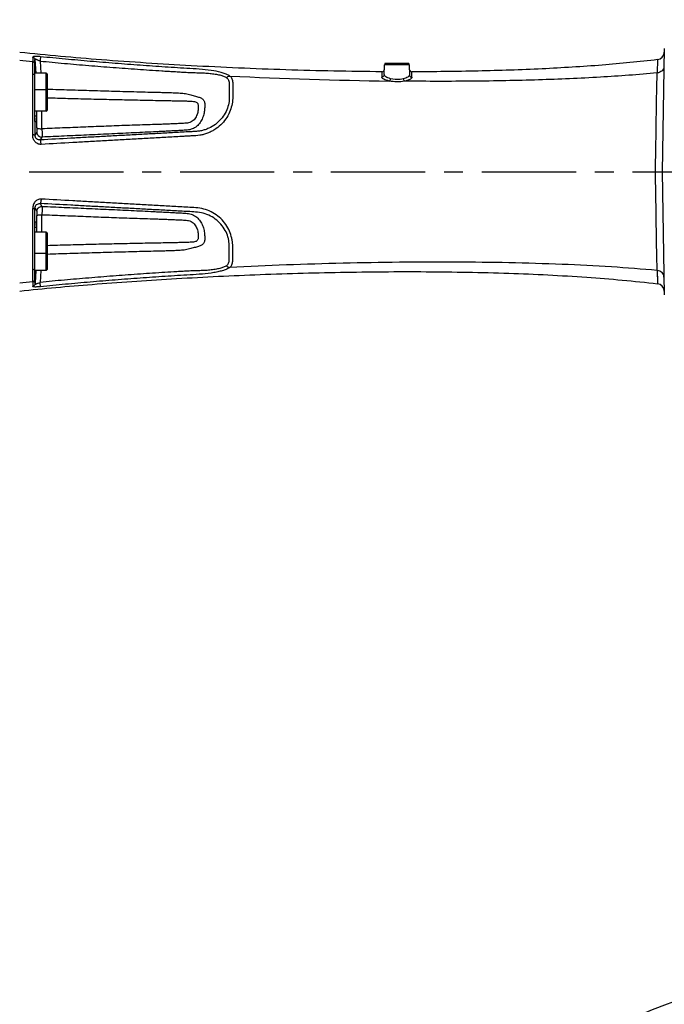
# Model space of a CAD drawing. Header units: millimetres. Extents: x 7426 to 8300, y 123 to 421.
# Tile 190 of 197: x 8145 to 8158, y 358 to 377. Entities that reach past the tile are written whole.
import ezdxf

# ---------------------------------------------------------------- set-up
doc = ezdxf.new("R2010")
doc.units = ezdxf.units.MM
doc.linetypes.add('CENTER', pattern=[0.6, 0.375, -0.075, 0.075, -0.075])
for name, color, linetype in [('中心线', 7, 'CENTER'), ('外形图', 7, 'Continuous'), ('尺寸标注', 7, 'Continuous'), ('运动范围', 7, 'Continuous')]:
    doc.layers.add(name, color=color, linetype=linetype)
doc.styles.add('微软雅黑', font='msyh.ttc')
doc.dimstyles.new('尺寸标注_1_20比例', dxfattribs={"dimtxt": 1.5, "dimasz": 1.25, "dimexe": 0.5, "dimexo": 0.4, "dimgap": 0.5, "dimtad": 1, "dimdec": 1, "dimlfac": 20, "dimdsep": 46, "dimtxsty": '微软雅黑', "dimcen": 0.09, "dimadec": 0, "dimazin": 0, "dimtp": 0.01, "dimtm": 0.01, "dimtfac": 1, "dimtdec": 1, "dimtofl": 0, "dimtmove": 0, "dimatfit": 3, "dimfxl": 1, "dimtolj": 1, "dimarcsym": 0})

# ---------------------------------------------------------------- blocks, each defined once
blk = doc.blocks.new('*D1279')
at = {"layer": 'Defpoints', "color": 0}
for p in [(8163.141, 403.178), (8093.717, 293.749), (8143.342, 293.749)]:
    blk.add_point(p, dxfattribs=at)
at = {"layer": '尺寸标注', "color": 0, "lineweight": -2}
for p, q in [((8162.741, 403.178), (8093.217, 403.178)), ((8093.717, 401.928), (8093.717, 294.999)), ((8142.942, 293.749), (8093.217, 293.749))]:
    blk.add_line(p, q, dxfattribs=at)
at = {"layer": '尺寸标注', "color": 0}
for points in [[(8093.926, 401.928), (8093.509, 401.928), (8093.717, 403.178)], [(8093.509, 294.999), (8093.926, 294.999), (8093.717, 293.749)]]:
    blk.add_solid(points, dxfattribs=at)
at = {"layer": '尺寸标注', "color": 0, "insert": (8092.438, 348.463), "char_height": 1.5, "attachment_point": 5, "rotation": 90, "style": '微软雅黑'}
blk.add_mtext('\\A1;2188.6', dxfattribs=at)

msp = doc.modelspace()

# ---------------------------------------------------------------- linework, layer by layer
at = {"layer": '中心线', "linetype": 'CENTER', "ltscale": 5}
msp.add_line((8127.4285, 374.3629), (8169.2561, 374.3629), dxfattribs=at)
at = {"layer": '外形图', "color": 7, "linetype": 'Continuous'}
for p, q in [((8158.0585, 376.8137), (8158.0157, 374.3629)), ((8145.4996, 376.5517), (8145.4995, 376.5542)), ((8145.4996, 376.5517), (8145.4995, 376.5541)), ((8145.5407, 375.3629), (8145.5407, 376.5638)), ((8145.5437, 376.5496), (8145.5437, 376.596)), ((8145.5437, 376.596), (8145.5608, 376.3252)), ((8145.6452, 376.5635), (8145.661, 376.3239)), ((8157.9252, 376.5922), (8157.9174, 376.3271)), ((8157.9252, 376.5922), (8157.925, 376.579)), ((8145.5438, 376.5202), (8145.5437, 376.5225)), ((8145.5441, 376.5202), (8145.5439, 376.5225)), ((8152.4438, 376.3516), (8152.4408, 376.2466)), ((8152.4913, 376.2937), (8152.4964, 376.4892)), ((8152.9851, 376.4892), (8152.4964, 376.4892)), ((8152.9784, 376.5129), (8152.5031, 376.5129)), ((8152.9851, 376.4892), (8152.9903, 376.2897)), ((8145.7657, 376.3239), (8145.5407, 376.3239)), ((8145.7657, 375.5663), (8145.7657, 376.3239)), ((8145.7907, 375.5913), (8145.7907, 376.299)), ((8152.442, 376.2867), (8152.4408, 376.2466)), ((8145.7657, 375.9913), (8145.5407, 375.9913)), ((8145.7657, 375.5663), (8145.5407, 375.5663)), ((8145.5794, 375.4708), (8145.5407, 375.4708)), ((8145.5415, 375.3629), (8145.5679, 375.3629)), ((8145.5436, 375.3629), (8145.5436, 375.0894)), ((8145.5436, 375.3629), (8145.5436, 375.0894)), ((8145.58, 375.1504), (8145.5436, 375.0894)), ((8145.6838, 375.052), (8145.65, 374.9951)), ((8158.0157, 374.3629), (8158.0585, 371.912)), ((8145.5436, 373.3629), (8145.5436, 373.6363)), ((8145.5436, 373.6363), (8145.58, 373.5753)), ((8145.6499, 373.7306), (8145.6838, 373.6738)), ((8145.5407, 372.1619), (8145.5407, 373.3629)), ((8145.5794, 373.2549), (8145.5407, 373.2549)), ((8145.5679, 373.3629), (8145.5417, 373.3629)), ((8145.7657, 373.1594), (8145.5407, 373.1594)), ((8145.7657, 372.4018), (8145.7657, 373.1594)), ((8145.7907, 372.4267), (8145.7907, 373.1345)), ((8145.7657, 372.7344), (8145.5407, 372.7344)), ((8145.7657, 372.4018), (8145.5407, 372.4018)), ((8145.5608, 372.4005), (8145.5454, 372.1563)), ((8145.661, 372.4018), (8145.6452, 372.1622)), ((8157.9174, 372.3987), (8157.9252, 372.1335)), ((8145.4995, 372.1716), (8145.4996, 372.174)), ((8145.5435, 372.2032), (8145.5437, 372.2055)), ((8145.5437, 372.1762), (8145.5437, 372.1297)), ((8145.5454, 372.1563), (8145.5437, 372.1297)), ((8145.5438, 372.2032), (8145.544, 372.2055))]:
    msp.add_line(p, q, dxfattribs=at)
msp.add_lwpolyline([(8157.9174, 372.3987), (8157.9238, 372.1886), (8157.925, 372.1457), (8157.9252, 372.1335)], dxfattribs=at)
for centre, radius, start, end in [((8150.8343, 429.0083), 52.7271, 263.91044, 264.19307), ((8166.0916, 376.8598), 20.594, 180.60575, 180.85038), ((8148.1411, 376.7167), 2.6047, 183.67961, 184.27591), ((8157.9072, 376.7411), 0.15, 276.89146, 358.99558), ((8145.4964, 376.5033), 0.0474, 20.48447, 22.91028), ((8152.4441, 376.4016), 0.05, 269.58152, 358.5), ((8152.5464, 376.4879), 0.05, 150, 178.5), ((8152.9351, 376.4879), 0.05, 1.5, 30), ((8153.0374, 376.3998), 0.05, 181.5, 270.06472), ((7753.9148, 375.6976), 391.5865, 359.911829, 0.089255), ((8145.7657, 376.2989), 0.025, 0, 90), ((8153.7529, 464.3716), 88.2124, 267.182951, 269.244294), ((8145.7657, 375.9663), 0.025, 0, 90), ((8145.7657, 375.5913), 0.025, 270, 0), ((8129.8492, 375.8663), 15.7352, 358.55995, 358.90864), ((8059.644, 375.3448), 85.9409, 359.925525, 0.147882), ((8048.744, 373.3879), 96.8409, 359.864645, 0.061967), ((8131.4504, 372.8949), 14.1336, 1.07158, 1.45978), ((8145.7657, 373.1344), 0.025, 0, 90), ((8145.7657, 372.7594), 0.025, 270, 0), ((8145.7657, 372.4268), 0.025, 270, 0), ((8150.8379, 319.6783), 52.7665, 95.80645, 96.089), ((8167.5155, 371.848), 22.018, 179.15774, 179.38597), ((8145.4964, 372.2223), 0.0474, 337.15675, 339.51577), ((8147.006, 372.0813), 1.4676, 175.23546, 176.29322), ((8157.9072, 371.9847), 0.15, 1.00442, 83.10854)]:
    msp.add_arc(centre, radius, start, end, dxfattribs=at)
for points, knots in [([(8152.4438, 376.3516), (8151.8063, 376.3563), (8150.5412, 376.382), (8148.6813, 376.4623), (8146.9172, 376.5776), (8145.7815, 376.6787), (8145.2407, 376.7353)], [0, 0, 0, 0, 0.2650487, 0.5260009, 0.7739568, 1, 1, 1, 1]), ([(8145.6552, 376.6503), (8145.6439, 376.6515), (8145.622, 376.6533), (8145.5907, 376.655), (8145.5627, 376.6556), (8145.5392, 376.6553), (8145.5209, 376.6537), (8145.5085, 376.6515), (8145.5005, 376.6477), (8145.4992, 376.6436), (8145.499, 376.642)], [0, 0, 0, 0, 0.2112399, 0.4089048, 0.5847978, 0.732584, 0.8471202, 0.9256829, 0.9700295, 1, 1, 1, 1]), ([(8145.499, 376.6421), (8145.5104, 376.6409), (8145.5329, 376.6302), (8145.543, 376.6073), (8145.5437, 376.596)], [0, 0, 0, 0, 0.5017317, 1, 1, 1, 1]), ([(8145.4995, 376.5541), (8145.5085, 376.5531), (8145.5263, 376.5461), (8145.5376, 376.5307), (8145.5407, 376.5223)], [0, 0, 0, 0, 0.5026729, 1, 1, 1, 1]), ([(8145.5008, 376.3077), (8145.5007, 376.3355), (8145.5005, 376.4168), (8145.5002, 376.4982), (8145.4996, 376.5517)], [0, 0, 0, 0, 0.3421282, 1, 1, 1, 1]), ([(8145.6452, 376.5635), (8145.6389, 376.5659), (8145.6264, 376.5705), (8145.6081, 376.5776), (8145.5912, 376.5852), (8145.5759, 376.5916), (8145.5629, 376.5962), (8145.5539, 376.5988), (8145.5485, 376.5995), (8145.5458, 376.5994), (8145.5438, 376.5981), (8145.5437, 376.5967), (8145.5437, 376.596)], [0, 0, 0, 0, 0.1833669, 0.3634031, 0.533982, 0.6873588, 0.8152555, 0.9092397, 0.9417969, 0.9647934, 0.9813761, 1, 1, 1, 1]), ([(8145.6551, 376.6501), (8145.6544, 376.6471), (8145.6534, 376.6377), (8145.6511, 376.6194), (8145.6483, 376.5936), (8145.6463, 376.5741), (8145.6452, 376.5635)], [0, 0, 0, 0, 0.105271, 0.3248133, 0.6344593, 1, 1, 1, 1]), ([(8145.6452, 376.5635), (8145.8064, 376.5477), (8146.1288, 376.5174), (8146.6127, 376.4758), (8147.0969, 376.4375), (8147.5006, 376.4077), (8147.8237, 376.3859), (8148.0256, 376.3722), (8148.1872, 376.362), (8148.3085, 376.3549), (8148.4297, 376.3476), (8148.5509, 376.3406), (8148.6722, 376.3349), (8148.7927, 376.3321), (8148.9106, 376.3288), (8149.0225, 376.3202), (8149.1251, 376.307), (8149.2153, 376.2895), (8149.2902, 376.2663), (8149.3335, 376.2455), (8149.3512, 376.2335)], [0, 0, 0, 0, 0.1302604, 0.260521, 0.3907821, 0.5210439, 0.5861751, 0.6513064, 0.6838722, 0.7164382, 0.7490022, 0.7815654, 0.814136, 0.8466533, 0.878585, 0.9089726, 0.9369529, 0.9617747, 0.9827384, 1, 1, 1, 1]), ([(8149.4175, 376.2657), (8149.4001, 376.2782), (8149.3585, 376.3008), (8149.2541, 376.3393), (8149.0903, 376.3733), (8148.8684, 376.4), (8148.6266, 376.4142), (8148.3791, 376.4295), (8148.1311, 376.4454), (8147.8832, 376.4621), (8147.5528, 376.4853), (8147.1398, 376.5165), (8146.6446, 376.5572), (8146.1497, 376.6015), (8145.8199, 376.6335), (8145.6552, 376.6503)], [0, 0, 0, 0, 0.0169216, 0.037184, 0.0878984, 0.1486991, 0.2139012, 0.2794063, 0.3449153, 0.4104244, 0.4759342, 0.606951, 0.7379674, 0.8689837, 1, 1, 1, 1]), ([(8157.9252, 376.5922), (8157.5591, 376.548), (8156.7939, 376.4745), (8155.6039, 376.4019), (8154.3411, 376.3596), (8153.4775, 376.3503), (8153.0375, 376.3498)], [0, 0, 0, 0, 0.2259413, 0.47087, 0.7303886, 1, 1, 1, 1]), ([(8145.5582, 376.3251), (8145.5562, 376.3576), (8145.5522, 376.4227), (8145.5463, 376.4876), (8145.5438, 376.5202)], [0, 0, 0, 0, 0.4999908, 1, 1, 1, 1]), ([(8158.0523, 376.4571), (8158.052, 376.4409), (8158.0445, 376.4079), (8158.0145, 376.3664), (8157.9702, 376.3373), (8157.9353, 376.3286), (8157.9174, 376.327)], [0, 0, 0, 0, 0.2371803, 0.4815859, 0.7365568, 1, 1, 1, 1]), ([(8145.5008, 376.3077), (8145.5094, 376.3067), (8145.5256, 376.3015), (8145.5376, 376.2889), (8145.5407, 376.2819)], [0, 0, 0, 0, 0.529597, 1, 1, 1, 1]), ([(8149.3512, 376.2335), (8149.361, 376.227), (8149.379, 376.2119), (8149.397, 376.1813), (8149.4062, 376.1459), (8149.4093, 376.1064), (8149.4089, 376.063), (8149.4083, 376.0156), (8149.4087, 375.9643), (8149.4084, 375.9093), (8149.4088, 375.851), (8149.4065, 375.7671), (8149.3862, 375.6561), (8149.3315, 375.525), (8149.2458, 375.4035), (8149.1342, 375.3), (8149.0239, 375.2349), (8148.9286, 375.198), (8148.8544, 375.1781), (8148.7784, 375.1659), (8148.7018, 375.1611), (8148.6252, 375.1576), (8148.5232, 375.1516), (8148.3957, 375.1448), (8148.2428, 375.1364), (8148.0389, 375.1253), (8147.7841, 375.1115), (8147.4786, 375.0948), (8147.1732, 375.0782), (8146.868, 375.0615), (8146.563, 375.0449), (8146.1571, 375.0227), (8145.8527, 375.0061), (8145.65, 374.9951)], [0, 0, 0, 0, 0.0077532, 0.0151886, 0.0230242, 0.0316657, 0.0412175, 0.051641, 0.0629255, 0.0750161, 0.0878444, 0.1013677, 0.1303378, 0.1615557, 0.1942899, 0.2275887, 0.2611246, 0.2779655, 0.2948285, 0.3116983, 0.328558, 0.345408, 0.3622382, 0.3958985, 0.429552, 0.4631975, 0.5304659, 0.5976982, 0.6648906, 0.7320364, 0.7991292, 0.8661608, 1, 1, 1, 1]), ([(8149.4182, 376.2658), (8149.4274, 376.2587), (8149.4443, 376.2427), (8149.4694, 376.201), (8149.4773, 376.1491), (8149.4778, 376.0937), (8149.4774, 376.0458), (8149.4771, 375.9937), (8149.4778, 375.9378), (8149.4784, 375.8783), (8149.476, 375.7926), (8149.4609, 375.679), (8149.4158, 375.5416), (8149.3428, 375.4088), (8149.2414, 375.2907), (8149.1378, 375.2103), (8149.0465, 375.1586), (8148.9742, 375.1267), (8148.8988, 375.1026), (8148.795, 375.0825), (8148.6894, 375.0762), (8148.584, 375.071), (8148.4786, 375.0643), (8148.3469, 375.0573), (8148.1888, 375.0482), (8148.0308, 375.0392), (8147.8202, 375.0274), (8147.5571, 375.0124), (8147.2415, 374.9946), (8146.9261, 374.9768), (8146.6109, 374.959), (8146.1914, 374.9354), (8145.8769, 374.9176), (8145.6673, 374.9057)], [0, 0, 0, 0, 0.0074319, 0.0147402, 0.0308, 0.040111, 0.0503469, 0.0614701, 0.0734294, 0.0861594, 0.099591, 0.1283316, 0.1591993, 0.1916485, 0.2247827, 0.2582132, 0.2750213, 0.291875, 0.3087394, 0.3256236, 0.3594392, 0.3763424, 0.3932459, 0.4270481, 0.4608425, 0.4946293, 0.5284079, 0.5959376, 0.6634266, 0.7308685, 0.7982564, 0.8655813, 1, 1, 1, 1]), ([(8149.3513, 376.2335), (8149.3602, 376.2428), (8149.3809, 376.2582), (8149.4059, 376.2651), (8149.4182, 376.2658)], [0, 0, 0, 0, 0.510894, 1, 1, 1, 1]), ([(8152.5894, 376.1668), (8152.5684, 376.1713), (8152.5309, 376.1813), (8152.4886, 376.1983), (8152.4635, 376.2138), (8152.4484, 376.2262), (8152.4406, 376.2389), (8152.4408, 376.2466)], [0, 0, 0, 0, 0.3679671, 0.660413, 0.7751317, 0.8684725, 1, 1, 1, 1]), ([(8152.4913, 376.2937), (8152.491, 376.2814), (8152.4795, 376.2559), (8152.4534, 376.2464), (8152.4408, 376.2466)], [0, 0, 0, 0, 0.4941457, 1, 1, 1, 1]), ([(8152.6151, 376.2126), (8152.5973, 376.2173), (8152.5657, 376.2276), (8152.5305, 376.2451), (8152.5099, 376.2606), (8152.497, 376.2737), (8152.4911, 376.2861), (8152.4913, 376.2937)], [0, 0, 0, 0, 0.3558827, 0.642267, 0.7572449, 0.8536713, 1, 1, 1, 1]), ([(8152.5894, 376.1668), (8152.5963, 376.1704), (8152.6077, 376.1857), (8152.6133, 376.2027), (8152.6151, 376.2126)], [0, 0, 0, 0, 0.4341132, 1, 1, 1, 1]), ([(8152.8915, 376.1635), (8152.8418, 376.1538), (8152.7402, 376.1454), (8152.6389, 376.1563), (8152.5894, 376.1668)], [0, 0, 0, 0, 0.499758, 1, 1, 1, 1]), ([(8152.8669, 376.2092), (8152.847, 376.2044), (8152.7637, 376.19), (8152.6769, 376.1963), (8152.6151, 376.2126)], [0, 0, 0, 0, 0.2420666, 1, 1, 1, 1]), ([(8152.9903, 376.2897), (8152.9905, 376.282), (8152.9847, 376.2694), (8152.9719, 376.256), (8152.9515, 376.2404), (8152.9163, 376.2232), (8152.8846, 376.2135), (8152.8669, 376.2092)], [0, 0, 0, 0, 0.1491665, 0.2459375, 0.3606881, 0.6456425, 1, 1, 1, 1]), ([(8152.8669, 376.2092), (8152.8685, 376.1993), (8152.8737, 376.1824), (8152.8848, 376.1672), (8152.8915, 376.1635)], [0, 0, 0, 0, 0.5645551, 1, 1, 1, 1]), ([(8157.9174, 376.3271), (8157.5418, 376.292), (8156.7557, 376.2352), (8155.533, 376.1833), (8154.2336, 376.1587), (8153.3445, 376.1593), (8152.8915, 376.1635)], [0, 0, 0, 0, 0.2250112, 0.4698592, 0.7297948, 1, 1, 1, 1]), ([(8153.0402, 376.2427), (8153.0403, 376.2348), (8153.0327, 376.222), (8153.0174, 376.2092), (8152.9923, 376.1937), (8152.95, 376.177), (8152.9125, 376.1676), (8152.8915, 376.1635)], [0, 0, 0, 0, 0.1341449, 0.2279042, 0.3425475, 0.6337772, 1, 1, 1, 1]), ([(8152.9903, 376.2897), (8152.9906, 376.2775), (8153.002, 376.2523), (8153.0277, 376.2427), (8153.0402, 376.2427)], [0, 0, 0, 0, 0.4938077, 1, 1, 1, 1]), ([(8153.0402, 376.2427), (8153.0399, 376.2504), (8153.0396, 376.2647), (8153.0391, 376.285), (8153.0387, 376.3024), (8153.0384, 376.3172), (8153.0381, 376.3278), (8153.0379, 376.335), (8153.0378, 376.3394), (8153.0376, 376.3432), (8153.0378, 376.3465), (8153.0373, 376.3482), (8153.0378, 376.3497), (8153.0375, 376.3498)], [0, 0, 0, 0, 0.2140027, 0.4029902, 0.5662687, 0.7038086, 0.8162773, 0.8634806, 0.9049751, 0.9410012, 0.9710665, 0.9919914, 1, 1, 1, 1]), ([(8157.8823, 374.3629), (8157.8859, 374.5604), (8157.8926, 374.9426), (8157.9, 375.4817), (8157.9076, 375.9389), (8157.9139, 376.2114), (8157.9174, 376.327)], [0, 0, 0, 0, 0.3016938, 0.5837489, 0.823408, 1, 1, 1, 1]), ([(8145.7906, 376.0064), (8145.9387, 376.0013), (8146.2349, 375.9917), (8146.6793, 375.9783), (8147.1237, 375.9656), (8147.4941, 375.9559), (8147.7534, 375.9491), (8147.9015, 375.9452), (8148.0127, 375.9426), (8148.1238, 375.94), (8148.2349, 375.9371), (8148.3459, 375.9328), (8148.4382, 375.9282), (8148.5115, 375.9204), (8148.582, 375.9079), (8148.663, 375.8854), (8148.7397, 375.8662), (8148.7936, 375.8492), (8148.8364, 375.8343), (8148.8738, 375.8158), (8148.8995, 375.7882), (8148.9124, 375.7642), (8148.9189, 375.7353), (8148.9229, 375.6877), (8148.9198, 375.6343), (8148.9151, 375.5765), (8148.9053, 375.5129), (8148.8811, 375.433), (8148.8422, 375.3573), (8148.8003, 375.3029), (8148.7629, 375.267), (8148.7205, 375.2368), (8148.6735, 375.2133), (8148.6225, 375.1979), (8148.5688, 375.1903), (8148.514, 375.1861), (8148.4401, 375.1815), (8148.3477, 375.1774), (8148.2368, 375.1716), (8148.1258, 375.1658), (8148.0149, 375.1605), (8147.867, 375.1529), (8147.682, 375.1438), (8147.3861, 375.1296), (8147.0161, 375.1118), (8146.5721, 375.0912), (8146.128, 375.0712), (8145.8319, 375.0583), (8145.6838, 375.052)], [0, 0, 0, 0, 0.0653427, 0.1306866, 0.1960319, 0.2613798, 0.2940538, 0.3103915, 0.3267295, 0.3430671, 0.3594046, 0.3757327, 0.3920302, 0.4001596, 0.4082203, 0.4235747, 0.4371654, 0.4431105, 0.4484358, 0.4572434, 0.4610676, 0.4648877, 0.4691185, 0.4740438, 0.4859263, 0.4926233, 0.4996224, 0.5142332, 0.5292638, 0.5368255, 0.5444156, 0.5520393, 0.559703, 0.567462, 0.5754402, 0.5835645, 0.5917184, 0.6080438, 0.6243692, 0.640695, 0.6570218, 0.6733485, 0.7060053, 0.7386653, 0.8039921, 0.8693245, 0.9346606, 1, 1, 1, 1]), ([(8145.7907, 375.8339), (8145.9273, 375.8299), (8146.2004, 375.8222), (8146.5419, 375.8133), (8146.815, 375.8066), (8147.0199, 375.8018), (8147.2248, 375.7972), (8147.4297, 375.7927), (8147.6346, 375.7884), (8147.8395, 375.7842), (8148.0103, 375.7809), (8148.1469, 375.7783), (8148.2493, 375.7764), (8148.3517, 375.7743), (8148.4537, 375.772), (8148.538, 375.7702), (8148.6037, 375.7678), (8148.6503, 375.7651), (8148.6935, 375.7617), (8148.7314, 375.755), (8148.7616, 375.7421), (8148.7819, 375.7208), (8148.7904, 375.6929), (8148.7926, 375.6611), (8148.7915, 375.625), (8148.788, 375.5853), (8148.7819, 375.5428), (8148.7692, 375.4993), (8148.7495, 375.4566), (8148.7242, 375.4154), (8148.6907, 375.3788), (8148.6488, 375.3504), (8148.6006, 375.333), (8148.5498, 375.3266), (8148.4987, 375.324), (8148.4475, 375.321), (8148.3964, 375.3188), (8148.3282, 375.3161), (8148.2429, 375.3125), (8148.1405, 375.3081), (8148.0382, 375.3045), (8147.9017, 375.2998), (8147.731, 375.2941), (8147.5262, 375.288), (8147.3214, 375.2812), (8147.1166, 375.2737), (8146.8436, 375.263), (8146.5023, 375.2491), (8146.0928, 375.2326), (8145.8197, 375.222), (8145.6832, 375.2172)], [0, 0, 0, 0, 0.0641182, 0.1282389, 0.1602999, 0.1923616, 0.2244243, 0.256488, 0.2885515, 0.3206155, 0.3526812, 0.3687128, 0.384747, 0.400761, 0.4167555, 0.4326558, 0.4403235, 0.4476147, 0.4545548, 0.4606792, 0.4655874, 0.4697221, 0.4740079, 0.4789821, 0.4846688, 0.4909527, 0.4976848, 0.5047616, 0.5121316, 0.5196899, 0.5273905, 0.5352467, 0.543195, 0.5511844, 0.5592102, 0.567217, 0.5752267, 0.5832404, 0.5992639, 0.6152881, 0.6313135, 0.6473396, 0.6793938, 0.7114507, 0.7435088, 0.7755679, 0.8076276, 0.871749, 0.935873, 1, 1, 1, 1]), ([(8145.5679, 375.3629), (8145.5688, 375.3629), (8145.5706, 375.3658), (8145.5719, 375.3711), (8145.5737, 375.3803), (8145.5758, 375.3986), (8145.5781, 375.4293), (8145.579, 375.4558), (8145.5794, 375.4708)], [0, 0, 0, 0, 0.0239816, 0.0763459, 0.1598038, 0.2738331, 0.5874435, 1, 1, 1, 1]), ([(8145.6832, 375.2172), (8145.6832, 375.2769), (8145.6832, 375.3934), (8145.6813, 375.5099), (8145.6809, 375.5668)], [0, 0, 0, 0, 0.512277, 1, 1, 1, 1]), ([(8145.5848, 375.2331), (8145.5848, 375.2229), (8145.5846, 375.2042), (8145.5838, 375.1794), (8145.5824, 375.1621), (8145.5812, 375.153), (8145.58, 375.1504)], [0, 0, 0, 0, 0.3687468, 0.6774146, 0.8946444, 1, 1, 1, 1]), ([(8145.5848, 375.2331), (8145.5853, 375.2318), (8145.5885, 375.2292), (8145.5987, 375.2249), (8145.6187, 375.221), (8145.6485, 375.2179), (8145.6711, 375.2172), (8145.6832, 375.2172)], [0, 0, 0, 0, 0.0423525, 0.1111405, 0.3311696, 0.6407467, 1, 1, 1, 1]), ([(8145.6832, 375.2172), (8145.6837, 375.1968), (8145.6844, 375.1594), (8145.6849, 375.11), (8145.685, 375.0773), (8145.6844, 375.0596), (8145.6842, 375.0539), (8145.6838, 375.052)], [0, 0, 0, 0, 0.3698281, 0.6795424, 0.8970944, 0.9638223, 1, 1, 1, 1]), ([(8145.6673, 374.9057), (8145.6441, 374.9038), (8145.5965, 374.9165), (8145.54, 374.9606), (8145.5055, 375.0241), (8145.4997, 375.0718), (8145.5008, 375.0952)], [0, 0, 0, 0, 0.2484805, 0.4990118, 0.7496994, 1, 1, 1, 1]), ([(8145.5436, 375.0894), (8145.5434, 375.0899), (8145.542, 375.0907), (8145.5377, 375.0921), (8145.5291, 375.0934), (8145.5161, 375.0946), (8145.5062, 375.095), (8145.5008, 375.0952)], [0, 0, 0, 0, 0.0369765, 0.1023531, 0.3182115, 0.6289158, 1, 1, 1, 1]), ([(8145.6501, 374.9951), (8145.6373, 374.994), (8145.6112, 374.9963), (8145.5753, 375.0145), (8145.5495, 375.0474), (8145.5436, 375.0754), (8145.5436, 375.0894)], [0, 0, 0, 0, 0.2398708, 0.4806437, 0.7368901, 1, 1, 1, 1]), ([(8145.58, 375.1504), (8145.5802, 375.1372), (8145.586, 375.1107), (8145.6095, 375.0776), (8145.6438, 375.056), (8145.6706, 375.0515), (8145.6838, 375.052)], [0, 0, 0, 0, 0.2493988, 0.4993824, 0.7497533, 1, 1, 1, 1]), ([(8145.6673, 374.9057), (8145.6665, 374.9167), (8145.6647, 374.937), (8145.6607, 374.9638), (8145.6568, 374.9819), (8145.653, 374.9913), (8145.6511, 374.9943), (8145.65, 374.9951)], [0, 0, 0, 0, 0.3594157, 0.6662661, 0.8863005, 0.9566508, 1, 1, 1, 1]), ([(8157.9174, 372.3987), (8157.9139, 372.5143), (8157.9076, 372.7868), (8157.9, 373.244), (8157.8926, 373.7832), (8157.8859, 374.1653), (8157.8823, 374.3629)], [0, 0, 0, 0, 0.1766029, 0.4162562, 0.6983064, 1, 1, 1, 1]), ([(8145.6673, 373.8201), (8145.6557, 373.8212), (8145.6319, 373.8184), (8145.5877, 373.8022), (8145.5402, 373.7649), (8145.5051, 373.7016), (8145.5013, 373.654), (8145.5008, 373.6306)], [0, 0, 0, 0, 0.1246804, 0.2500564, 0.4999425, 0.7502558, 1, 1, 1, 1]), ([(8145.6673, 373.8201), (8145.6665, 373.8091), (8145.6647, 373.7887), (8145.6607, 373.7619), (8145.6567, 373.7439), (8145.653, 373.7345), (8145.651, 373.7314), (8145.6499, 373.7306)], [0, 0, 0, 0, 0.3594112, 0.6662744, 0.8863174, 0.9566624, 1, 1, 1, 1]), ([(8149.4183, 372.4601), (8149.4274, 372.4674), (8149.4443, 372.4832), (8149.4626, 372.5136), (8149.4731, 372.5489), (8149.4775, 372.5885), (8149.4779, 372.6322), (8149.4771, 372.6801), (8149.4774, 372.7321), (8149.4774, 372.788), (8149.4772, 372.8475), (8149.4769, 372.9103), (8149.4706, 372.9759), (8149.4539, 373.0675), (8149.4159, 373.1838), (8149.3185, 373.362), (8149.1635, 373.5081), (8148.9768, 373.6026), (8148.8226, 373.6426), (8148.6642, 373.65), (8148.5062, 373.6598), (8148.348, 373.6684), (8148.1899, 373.6776), (8148.0318, 373.6864), (8147.8211, 373.6984), (8147.5579, 373.7133), (8147.2421, 373.7311), (8146.9266, 373.7489), (8146.6113, 373.7667), (8146.1916, 373.7904), (8145.8769, 373.8082), (8145.6673, 373.8201)], [0, 0, 0, 0, 0.0074451, 0.0147226, 0.0224125, 0.0308538, 0.0401772, 0.050411, 0.0615309, 0.0734855, 0.0862142, 0.0996482, 0.1137205, 0.1283878, 0.1592389, 0.1916432, 0.2578105, 0.2913983, 0.3251086, 0.3589297, 0.3927646, 0.4265936, 0.460415, 0.4942288, 0.5280343, 0.5956179, 0.6631606, 0.730656, 0.7980968, 0.8654747, 1, 1, 1, 1]), ([(8145.5008, 373.6306), (8145.5062, 373.6307), (8145.5161, 373.631), (8145.5291, 373.6321), (8145.5377, 373.6335), (8145.542, 373.635), (8145.5434, 373.6358), (8145.5436, 373.6363)], [0, 0, 0, 0, 0.3703769, 0.6804914, 0.8962123, 0.9619372, 1, 1, 1, 1]), ([(8145.5008, 372.4181), (8145.5013, 372.6001), (8145.5011, 373.0043), (8145.501, 373.4085), (8145.5008, 373.6306)], [0, 0, 0, 0, 0.4504895, 1, 1, 1, 1]), ([(8145.5436, 373.6363), (8145.5436, 373.6503), (8145.5495, 373.6784), (8145.5753, 373.7113), (8145.6111, 373.7294), (8145.6372, 373.7317), (8145.6499, 373.7306)], [0, 0, 0, 0, 0.2632005, 0.5193294, 0.7600516, 1, 1, 1, 1]), ([(8145.58, 373.5753), (8145.5802, 373.5885), (8145.586, 373.615), (8145.6095, 373.6481), (8145.6438, 373.6698), (8145.6707, 373.6742), (8145.6838, 373.6738)], [0, 0, 0, 0, 0.2493988, 0.4993823, 0.7497531, 1, 1, 1, 1]), ([(8149.3513, 372.4922), (8149.3613, 372.4984), (8149.3789, 372.514), (8149.3971, 372.5444), (8149.4062, 372.5799), (8149.4093, 372.6193), (8149.409, 372.6627), (8149.4079, 372.7285), (8149.4093, 372.8197), (8149.4089, 372.9168), (8149.399, 373.0004), (8149.3779, 373.0896), (8149.3313, 373.2009), (8149.2456, 373.3227), (8149.1335, 373.4261), (8149.001, 373.504), (8148.8543, 373.5533), (8148.7007, 373.5651), (8148.5478, 373.5732), (8148.3948, 373.5808), (8148.2419, 373.5893), (8148.089, 373.5977), (8147.9362, 373.606), (8147.7325, 373.6172), (8147.4779, 373.631), (8147.1726, 373.6476), (8146.8676, 373.6643), (8146.5627, 373.6809), (8146.1569, 373.703), (8145.8526, 373.7196), (8145.6499, 373.7306)], [0, 0, 0, 0, 0.0077422, 0.0151852, 0.0230313, 0.0316583, 0.0411942, 0.0516297, 0.0750009, 0.1013603, 0.1155442, 0.130365, 0.161639, 0.194419, 0.2277893, 0.261362, 0.2950396, 0.3287628, 0.3624366, 0.3960717, 0.4297202, 0.4633552, 0.4969835, 0.5306037, 0.5978161, 0.6649887, 0.7321148, 0.7991878, 0.8661997, 1, 1, 1, 1]), ([(8145.6838, 373.6738), (8145.6842, 373.6718), (8145.6844, 373.6661), (8145.685, 373.6485), (8145.6849, 373.6158), (8145.6844, 373.5664), (8145.6837, 373.5289), (8145.6832, 373.5086)], [0, 0, 0, 0, 0.0361775, 0.1029055, 0.3204579, 0.6301721, 1, 1, 1, 1]), ([(8145.6838, 373.6738), (8145.8319, 373.6674), (8146.128, 373.6545), (8146.572, 373.6345), (8147.0161, 373.614), (8147.386, 373.5962), (8147.682, 373.582), (8147.8669, 373.5728), (8148.0148, 373.5653), (8148.1258, 373.5599), (8148.2367, 373.5541), (8148.3476, 373.5484), (8148.4401, 373.5442), (8148.5139, 373.5397), (8148.5687, 373.5354), (8148.6224, 373.5279), (8148.6735, 373.5124), (8148.7204, 373.4889), (8148.7629, 373.4589), (8148.8003, 373.4229), (8148.8422, 373.3685), (8148.8811, 373.2929), (8148.9051, 373.2129), (8148.9153, 373.1494), (8148.9198, 373.0915), (8148.9229, 373.0381), (8148.9189, 372.9905), (8148.9124, 372.9616), (8148.8995, 372.9376), (8148.8738, 372.91), (8148.8364, 372.8916), (8148.7937, 372.8764), (8148.7551, 372.8644), (8148.7122, 372.853), (8148.6488, 372.8361), (8148.5821, 372.8181), (8148.5116, 372.8055), (8148.4567, 372.7996), (8148.4014, 372.7961), (8148.3275, 372.7921), (8148.235, 372.7883), (8148.1239, 372.7858), (8147.9757, 372.7823), (8147.7905, 372.7776), (8147.4942, 372.7699), (8147.1239, 372.7601), (8146.6795, 372.7474), (8146.2351, 372.734), (8145.9389, 372.7244), (8145.7907, 372.7194)], [0, 0, 0, 0, 0.0653397, 0.1306761, 0.1960089, 0.261336, 0.2939962, 0.326653, 0.3429801, 0.3593067, 0.375632, 0.3919594, 0.4082836, 0.4164374, 0.4245598, 0.4325451, 0.4403002, 0.4479592, 0.4555893, 0.4631787, 0.4707396, 0.4857691, 0.5003804, 0.5073875, 0.514084, 0.5259699, 0.5308934, 0.5351215, 0.5389426, 0.5427659, 0.5515716, 0.5568889, 0.5628359, 0.5693782, 0.5764255, 0.5917781, 0.5998378, 0.6079678, 0.616113, 0.6242659, 0.6405935, 0.6569312, 0.6732688, 0.7059447, 0.7386189, 0.8039671, 0.8693127, 0.9346569, 1, 1, 1, 1]), ([(8145.58, 373.5753), (8145.5812, 373.5727), (8145.5824, 373.5637), (8145.5838, 373.5464), (8145.5846, 373.5216), (8145.5848, 373.5028), (8145.5848, 373.4926)], [0, 0, 0, 0, 0.1056356, 0.3227077, 0.6313672, 1, 1, 1, 1]), ([(8145.5848, 373.4926), (8145.5853, 373.494), (8145.5885, 373.4965), (8145.5987, 373.5008), (8145.6187, 373.5048), (8145.6485, 373.5078), (8145.6711, 373.5086), (8145.6832, 373.5086)], [0, 0, 0, 0, 0.0423468, 0.1111142, 0.3310523, 0.6406622, 1, 1, 1, 1]), ([(8145.6809, 373.1594), (8145.6814, 373.2162), (8145.6831, 373.3325), (8145.6832, 373.449), (8145.6832, 373.5086)], [0, 0, 0, 0, 0.4877182, 1, 1, 1, 1]), ([(8145.6832, 373.5086), (8145.8197, 373.5038), (8146.0927, 373.4931), (8146.5023, 373.4766), (8146.8435, 373.4628), (8147.1165, 373.452), (8147.3213, 373.4445), (8147.5261, 373.4378), (8147.7309, 373.4316), (8147.9015, 373.426), (8148.038, 373.4213), (8148.1404, 373.4176), (8148.2427, 373.4132), (8148.328, 373.4098), (8148.3962, 373.407), (8148.4474, 373.4047), (8148.4985, 373.4018), (8148.5496, 373.3989), (8148.6004, 373.3928), (8148.6641, 373.3702), (8148.7154, 373.3246), (8148.7495, 373.2695), (8148.7688, 373.2266), (8148.7821, 373.1833), (8148.7883, 373.1408), (8148.7911, 373.101), (8148.7927, 373.0648), (8148.7905, 373.0328), (8148.7815, 373.0052), (8148.762, 372.9833), (8148.7313, 372.9707), (8148.6935, 372.9643), (8148.6501, 372.9605), (8148.6036, 372.958), (8148.5378, 372.9555), (8148.4536, 372.9538), (8148.3515, 372.9515), (8148.215, 372.9487), (8148.0443, 372.9455), (8147.8394, 372.9415), (8147.6345, 372.9374), (8147.4296, 372.933), (8147.2247, 372.9286), (8147.0198, 372.9239), (8146.815, 372.9191), (8146.5418, 372.9124), (8146.2004, 372.9036), (8145.9273, 372.8959), (8145.7907, 372.8919)], [0, 0, 0, 0, 0.064129, 0.1282551, 0.1923785, 0.2244392, 0.2564993, 0.2885585, 0.3206163, 0.3526715, 0.3686982, 0.384724, 0.4007485, 0.4167739, 0.4247861, 0.4327965, 0.4408072, 0.4488197, 0.4568163, 0.4647566, 0.4802216, 0.4877629, 0.4951315, 0.5022184, 0.5089429, 0.515244, 0.5209622, 0.5259428, 0.5302351, 0.5343453, 0.5392437, 0.5454546, 0.5523477, 0.5596552, 0.5673219, 0.5832336, 0.5992234, 0.6152422, 0.6473076, 0.6793742, 0.7114392, 0.7435038, 0.7755685, 0.8076322, 0.8396949, 0.871757, 0.9358797, 1, 1, 1, 1]), ([(8145.5794, 373.2549), (8145.579, 373.27), (8145.5781, 373.2964), (8145.5758, 373.3271), (8145.5737, 373.3455), (8145.5719, 373.3547), (8145.5706, 373.3599), (8145.5688, 373.3629), (8145.5679, 373.3629)], [0, 0, 0, 0, 0.412517, 0.7261141, 0.8401471, 0.9236251, 0.9760012, 1, 1, 1, 1]), ([(8145.5008, 372.4181), (8145.5094, 372.4191), (8145.5256, 372.4242), (8145.5376, 372.4368), (8145.5407, 372.4438)], [0, 0, 0, 0, 0.5295918, 1, 1, 1, 1]), ([(8149.3512, 372.4922), (8149.3339, 372.4796), (8149.2902, 372.4591), (8149.215, 372.4366), (8149.1247, 372.4185), (8149.022, 372.4056), (8148.9099, 372.3969), (8148.7919, 372.3937), (8148.6713, 372.3907), (8148.5501, 372.3853), (8148.4289, 372.3781), (8148.2673, 372.3685), (8148.0654, 372.3562), (8147.8231, 372.3398), (8147.5001, 372.318), (8147.0965, 372.2882), (8146.6124, 372.2499), (8146.1286, 372.2083), (8145.8063, 372.1781), (8145.6452, 372.1622)], [0, 0, 0, 0, 0.017253, 0.038324, 0.0631506, 0.0911913, 0.1216222, 0.1535752, 0.1860878, 0.2186627, 0.2512113, 0.2837653, 0.3488792, 0.4139919, 0.4791045, 0.6093292, 0.7395531, 0.8697766, 1, 1, 1, 1]), ([(8149.4176, 372.4601), (8149.4002, 372.4476), (8149.3586, 372.4251), (8149.2863, 372.3982), (8149.1994, 372.3753), (8149.0609, 372.3488), (8148.8687, 372.3257), (8148.627, 372.3115), (8148.3794, 372.2963), (8148.1314, 372.2803), (8147.8835, 372.2637), (8147.553, 372.2404), (8147.14, 372.2093), (8146.6447, 372.1686), (8146.1497, 372.1244), (8145.82, 372.0923), (8145.6551, 372.0756)], [0, 0, 0, 0, 0.0169071, 0.0371629, 0.0609582, 0.0878834, 0.1486579, 0.2138642, 0.2793753, 0.344886, 0.4103982, 0.475911, 0.6069336, 0.7379558, 0.8689779, 1, 1, 1, 1]), ([(8149.3513, 372.4922), (8149.3601, 372.483), (8149.3806, 372.4678), (8149.4054, 372.4609), (8149.4176, 372.4601)], [0, 0, 0, 0, 0.5105806, 1, 1, 1, 1]), ([(8157.9174, 372.3987), (8157.6146, 372.4269), (8156.9849, 372.4749), (8155.6489, 372.5424), (8153.8691, 372.5759), (8151.6654, 372.5514), (8150.1687, 372.4967), (8149.4183, 372.4601)], [0, 0, 0, 0, 0.1072983, 0.2227048, 0.4717932, 0.7350292, 1, 1, 1, 1]), ([(8145.2407, 371.9905), (8145.7204, 372.0406), (8146.7249, 372.1318), (8148.2844, 372.2395), (8149.9314, 372.3205), (8151.6198, 372.3697), (8153.3035, 372.3821), (8154.9364, 372.3532), (8156.4726, 372.2782), (8157.4576, 372.19), (8157.9252, 372.1335)], [0, 0, 0, 0, 0.1138839, 0.2381128, 0.3690899, 0.5032161, 0.6369083, 0.7666039, 0.8887826, 1, 1, 1, 1]), ([(8145.4996, 372.174), (8145.4997, 372.1865), (8145.5004, 372.2679), (8145.5006, 372.3493), (8145.5008, 372.4181)], [0, 0, 0, 0, 0.1543284, 1, 1, 1, 1]), ([(8145.5437, 372.2055), (8145.5464, 372.238), (8145.5529, 372.3029), (8145.556, 372.3681), (8145.558, 372.4007)], [0, 0, 0, 0, 0.4999945, 1, 1, 1, 1]), ([(8158.0523, 372.2687), (8158.052, 372.2848), (8158.0445, 372.3178), (8158.0145, 372.3594), (8157.9702, 372.3884), (8157.9353, 372.3972), (8157.9174, 372.3987)], [0, 0, 0, 0, 0.2371808, 0.4815863, 0.7365568, 1, 1, 1, 1]), ([(8145.6551, 372.0757), (8145.6333, 372.0735), (8145.602, 372.071), (8145.5627, 372.0702), (8145.5391, 372.0705), (8145.5209, 372.072), (8145.5093, 372.0742), (8145.503, 372.0768), (8145.4995, 372.0791), (8145.4986, 372.0821), (8145.499, 372.0837)], [0, 0, 0, 0, 0.408106, 0.5836788, 0.7313406, 0.8454697, 0.9235693, 0.9504709, 0.9706311, 1, 1, 1, 1]), ([(8145.5437, 372.1297), (8145.543, 372.1184), (8145.5329, 372.0955), (8145.5104, 372.0849), (8145.499, 372.0837)], [0, 0, 0, 0, 0.4983004, 1, 1, 1, 1]), ([(8145.4995, 372.1716), (8145.5085, 372.1727), (8145.5263, 372.1797), (8145.5376, 372.195), (8145.5407, 372.2034)], [0, 0, 0, 0, 0.5026775, 1, 1, 1, 1]), ([(8145.5437, 372.1297), (8145.5437, 372.1291), (8145.5439, 372.1277), (8145.5458, 372.1264), (8145.5485, 372.1262), (8145.5539, 372.127), (8145.5629, 372.1296), (8145.5759, 372.1341), (8145.5912, 372.1406), (8145.6143, 372.1508), (8145.6327, 372.1575), (8145.6452, 372.1622)], [0, 0, 0, 0, 0.0176994, 0.0344576, 0.0575047, 0.0900613, 0.184182, 0.312114, 0.4655288, 0.6362319, 1, 1, 1, 1]), ([(8145.6551, 372.0756), (8145.6544, 372.0786), (8145.6534, 372.088), (8145.6511, 372.1063), (8145.6483, 372.1321), (8145.6463, 372.1516), (8145.6452, 372.1622)], [0, 0, 0, 0, 0.1055553, 0.3251836, 0.6347107, 1, 1, 1, 1])]:
    msp.add_open_spline(points, degree=3, knots=knots, dxfattribs=at)
for points in [[(8145.4996, 376.5517), (8145.5114, 376.5504), (8145.5233, 376.5443), (8145.5313, 376.5355)], [(8145.5313, 376.5355), (8145.5349, 376.5315), (8145.5379, 376.5268), (8145.54, 376.5218)], [(8145.4996, 372.174), (8145.5114, 372.1753), (8145.5233, 372.1814), (8145.5313, 372.1902)], [(8145.5313, 372.1902), (8145.5349, 372.1942), (8145.5379, 372.1989), (8145.54, 372.2039)]]:
    msp.add_open_spline(points, degree=3, dxfattribs=at)
at = {"layer": '运动范围'}
for radius, start, end in [(58.815, 350, 225), (14.3524, 77.11671, 240.80898)]:
    msp.add_arc((8163.1407, 344.3629), radius, start, end, dxfattribs=at)

# ---------------------------------------------------------------- dimensions: what is measured, and where the dimension line sits
at = {"layer": '尺寸标注'}
dim = msp.add_linear_dim(base=(8093.7172, 293.7489), p1=(8163.1407, 403.1778), p2=(8143.3418, 293.7489), angle=90, dimstyle='尺寸标注_1_20比例', dxfattribs=at)
dim.commit()
dim.dimension.update_dxf_attribs({"geometry": '*D1279', "text_midpoint": (8092.4381, 348.4634)})

doc.saveas('drawing.dxf')
